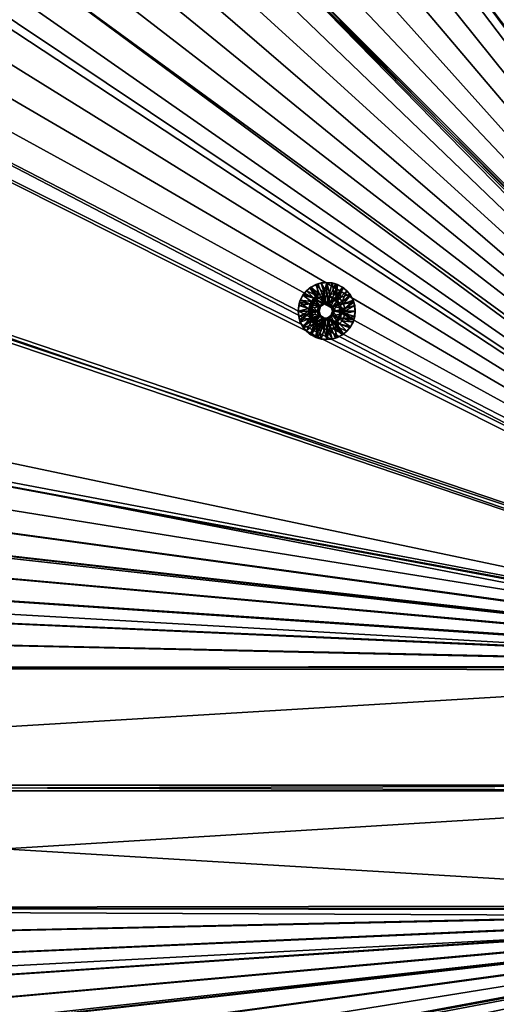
# Model space of a CAD drawing. Header units: metres. Extents: x -901 to 901, y -486 to 401.
# Tile 190 of 256: x -306 to -180, y -57 to 201. Entities that reach past the tile are written whole.
import ezdxf

# ---------------------------------------------------------------- set-up
doc = ezdxf.new("R2010")
doc.units = ezdxf.units.M

msp = doc.modelspace()

# ---------------------------------------------------------------- linework, layer by layer
at = {"layer": 'top0'}
for points in [[(-520.393921, 188.45813, -493.390167), (-437.335358, 223.870071, -494.717072), (-62.851711, 35.5509, -503.495331)], [(-518.588135, 190.194061, -490.413635), (-62.795345, 35.507481, -500.496002), (-423.970123, 223.826447, -491.966522)], [(-62.851711, 35.5509, -503.495331), (-437.335358, 223.870071, -494.717072), (-62.118618, 37.228283, -503.495331)], [(-437.335358, 223.870071, -494.717072), (-341.090759, 223.79567, -496.466583), (-62.118618, 37.228283, -503.495331)], [(-62.795345, 35.507481, -500.496002), (-62.041782, 37.174675, -500.496002), (-423.970123, 223.826447, -491.966522)], [(-423.970123, 223.826447, -491.966522), (-62.041782, 37.174675, -500.496002), (-402.263153, 223.800766, -492.368256)], [(-62.041782, 37.174675, -500.496002), (-381.537445, 223.778259, -492.746674), (-402.263153, 223.800766, -492.368256)], [(-362.761078, 223.761658, -493.084625), (-381.537445, 223.778259, -492.746674), (-62.041782, 37.174675, -500.496002)], [(-345.556152, 223.751236, -493.389862), (-362.761078, 223.761658, -493.084625), (-62.041782, 37.174675, -500.496002)], [(-62.041782, 37.174675, -500.496002), (-329.631134, 223.746918, -493.668304), (-345.556152, 223.751236, -493.389862)], [(-62.118618, 37.228283, -503.495331), (-341.090759, 223.79567, -496.466583), (-244.761276, 223.802536, -498.037628)], [(-314.839111, 223.748489, -493.923187), (-329.631134, 223.746918, -493.668304), (-62.041782, 37.174675, -500.496002)], [(-301.082428, 223.755539, -494.156799), (-314.839111, 223.748489, -493.923187), (-61.075893, 38.638973, -500.496002)], [(-61.075893, 38.638973, -500.496002), (-314.839111, 223.748489, -493.923187), (-62.041782, 37.174675, -500.496002)], [(-288.256195, 223.766754, -494.371063), (-301.082428, 223.755539, -494.156799), (-61.075893, 38.638973, -500.496002)], [(-276.109863, 223.780685, -494.570038), (-288.256195, 223.766754, -494.371063), (-61.075893, 38.638973, -500.496002)], [(-264.756958, 223.795929, -494.751923), (-276.109863, 223.780685, -494.570038), (-61.075893, 38.638973, -500.496002)], [(-61.075893, 38.638973, -500.496002), (-253.942322, 223.811844, -494.92099), (-264.756958, 223.795929, -494.751923)], [(-243.728363, 223.827652, -495.076447), (-253.942322, 223.811844, -494.92099), (-61.075893, 38.638973, -500.496002)], [(-196.53624, 223.843063, -498.702637), (-59.937843, 40.155907, -503.495331), (-244.761276, 223.802536, -498.037628)], [(-59.937843, 40.155907, -503.495331), (-61.13979, 38.775196, -503.495331), (-244.761276, 223.802536, -498.037628)], [(-244.761276, 223.802536, -498.037628), (-61.13979, 38.775196, -503.495331), (-62.118618, 37.228283, -503.495331)], [(-234.052185, 223.84288, -495.219543), (-243.728363, 223.827652, -495.076447), (-59.888885, 39.988377, -500.496002)], [(-59.888885, 39.988377, -500.496002), (-243.728363, 223.827652, -495.076447), (-61.075893, 38.638973, -500.496002)], [(-224.860184, 223.857224, -495.351349), (-234.052185, 223.84288, -495.219543), (-59.888885, 39.988377, -500.496002)], [(-216.064621, 223.870514, -495.47348), (-224.860184, 223.857224, -495.351349), (-59.888885, 39.988377, -500.496002)], [(-207.658188, 223.882553, -495.586273), (-216.064621, 223.870514, -495.47348), (-59.888885, 39.988377, -500.496002)], [(-59.888885, 39.988377, -500.496002), (-199.592087, 223.893265, -495.690674), (-207.658188, 223.882553, -495.586273)], [(-191.833008, 223.902557, -495.787354), (-199.592087, 223.893265, -495.690674), (-59.888885, 39.988377, -500.496002)], [(-148.24852, 223.902283, -499.237854), (-58.540531, 41.33852, -503.495331), (-196.53624, 223.843063, -498.702637)], [(-58.540531, 41.33852, -503.495331), (-59.937843, 40.155907, -503.495331), (-196.53624, 223.843063, -498.702637)], [(-184.385529, 223.91037, -495.876526), (-191.833008, 223.902557, -495.787354), (-58.539486, 41.175385, -500.496002)], [(-58.539486, 41.175385, -500.496002), (-191.833008, 223.902557, -495.787354), (-59.888885, 39.988377, -500.496002)], [(-177.227066, 223.916687, -495.958771), (-184.385529, 223.91037, -495.876526), (-58.539486, 41.175385, -500.496002)], [(-556.825012, 127.259506, -492.974121), (-520.393921, 188.45813, -493.390167), (-63.320282, 33.791721, -503.495331)], [(-553.594482, 136.830185, -490.000427), (-63.257637, 33.784927, -500.496002), (-518.588135, 190.194061, -490.413635)], [(-63.320282, 33.791721, -503.495331), (-520.393921, 188.45813, -493.390167), (-62.851711, 35.5509, -503.495331)], [(-518.588135, 190.194061, -490.413635), (-63.257637, 33.784927, -500.496002), (-62.795345, 35.507481, -500.496002)], [(-557.308044, 125.167229, -489.971375), (-63.263184, 33.760246, -500.495972), (-553.594482, 136.830185, -490.000427)], [(-553.594482, 136.830185, -490.000427), (-63.263184, 33.760246, -500.495972), (-63.257637, 33.784927, -500.496002)], [(-562.270081, 60.027832, -493.031525), (-556.825012, 127.259506, -492.974121), (-63.639893, 31.580099, -503.49292)], [(-63.639893, 31.580099, -503.49292), (-556.825012, 127.259506, -492.974121), (-63.320282, 33.791721, -503.495331)], [(-559.98407, 113.37619, -489.958313), (-63.32428, 33.484169, -500.495697), (-557.308044, 125.167229, -489.971375)], [(-557.308044, 125.167229, -489.971375), (-63.32428, 33.484169, -500.495697), (-63.263184, 33.760246, -500.495972)], [(-561.627441, 101.444756, -489.961151), (-63.32428, 33.484169, -500.495697), (-559.98407, 113.37619, -489.958313)], [(-562.22406, 89.514771, -489.979797), (-63.378803, 33.209328, -500.495422), (-561.627441, 101.444756, -489.961151)], [(-561.627441, 101.444756, -489.961151), (-63.378803, 33.209328, -500.495422), (-63.32428, 33.484169, -500.495697)], [(-562.22406, 89.514771, -489.979797), (-562.227051, 88.468025, -489.982208), (-63.426933, 32.935684, -500.495117)], [(-63.426933, 32.935684, -500.495117), (-562.227051, 88.468025, -489.982208), (-562.218018, 77.659088, -490.005096)], [(-63.378803, 33.209328, -500.495422), (-562.22406, 89.514771, -489.979797), (-63.426933, 32.935684, -500.495117)], [(-63.426933, 32.935684, -500.495117), (-562.218018, 77.659088, -490.005096), (-63.469139, 32.661133, -500.494812)], [(-562.218018, 77.659088, -490.005096), (-562.210327, 65.947975, -490.024506), (-63.469139, 32.661133, -500.494812)], [(-63.469139, 32.661133, -500.494812), (-562.210327, 65.947975, -490.024506), (-63.505154, 32.387917, -500.494507)], [(-562.210327, 65.947975, -490.024506), (-562.204956, 54.371555, -490.038177), (-63.505154, 32.387917, -500.494507)], [(-562.26355, 31.580099, -493.048248), (-562.270081, 60.027832, -493.031525), (-63.639893, 31.580099, -503.49292)], [(-63.505154, 32.387917, -500.494507), (-562.204956, 54.371555, -490.038177), (-63.535072, 32.116413, -500.494202)], [(-562.204956, 54.371555, -490.038177), (-562.201782, 42.919029, -490.046234), (-63.535072, 32.116413, -500.494202)], [(-63.535072, 32.116413, -500.494202), (-562.201782, 42.919029, -490.046234), (-63.558937, 31.84775, -500.493896)], [(-562.201782, 42.919029, -490.046234), (-562.200745, 31.580099, -490.04892), (-63.558937, 31.84775, -500.493896)], [(-562.26355, 0.734328, -493.048248), (-562.26355, 31.580099, -493.048248), (-63.660755, 30.845772, -503.492493)], [(-63.660755, 30.845772, -503.492493), (-562.26355, 31.580099, -493.048248), (-63.639893, 31.580099, -503.49292)], [(-63.558937, 31.84775, -500.493896), (-562.200745, 31.580099, -490.04892), (-63.577065, 31.580099, -500.493591)], [(-63.597927, 30.845772, -500.493134), (-562.200745, 31.580099, -490.04892), (-562.200745, 0.734328, -490.04892)], [(-63.597927, 30.845772, -500.493134), (-63.577065, 31.580099, -500.493591), (-562.200745, 31.580099, -490.04892)], [(-63.660755, 0.734328, -503.492493), (-562.26355, 0.734328, -493.048248), (-63.660755, 30.845772, -503.492493)], [(-63.597927, 0.734328, -500.493134), (-63.597927, 30.845772, -500.493134), (-562.200745, 0.734328, -490.04892)], [(-562.26355, -0.734328, -493.048248), (-562.26355, 0.734328, -493.048248), (-63.660755, -0.734328, -503.492493)], [(-562.26355, 0.734328, -493.048248), (-63.660755, 0.734328, -503.492493), (-63.660755, -0.734328, -503.492493)], [(-562.200745, 0.734328, -490.04892), (-562.200745, -0.734328, -490.04892), (-63.597927, 0.734328, -500.493134)], [(-562.200745, -0.734328, -490.04892), (-63.597927, -0.734328, -500.493134), (-63.597927, 0.734328, -500.493134)], [(-562.26355, -31.580099, -493.048248), (-562.26355, -0.734328, -493.048248), (-63.660755, -30.845772, -503.492493)], [(-63.660755, -30.845772, -503.492493), (-562.26355, -0.734328, -493.048248), (-63.660755, -0.734328, -503.492493)], [(-562.200745, -0.734328, -490.04892), (-562.200745, -31.580099, -490.04892), (-63.597927, -0.734328, -500.493134)], [(-562.200745, -31.580099, -490.04892), (-63.597927, -30.845772, -500.493134), (-63.597927, -0.734328, -500.493134)], [(-63.639893, -31.580099, -503.49292), (-562.26355, -31.580099, -493.048248), (-63.660755, -30.845772, -503.492493)], [(-562.200745, -31.580099, -490.04892), (-63.577065, -31.580099, -500.493591), (-63.597927, -30.845772, -500.493134)], [(-562.270081, -60.027832, -493.031525), (-562.26355, -31.580099, -493.048248), (-63.320282, -33.791721, -503.495331)], [(-562.26355, -31.580099, -493.048248), (-63.639893, -31.580099, -503.49292), (-63.320282, -33.791721, -503.495331)], [(-562.22406, -89.514771, -489.979797), (-63.426933, -32.935684, -500.495117), (-562.227051, -88.468025, -489.982208)], [(-63.426933, -32.935684, -500.495117), (-562.218018, -77.659088, -490.005096), (-562.227051, -88.468025, -489.982208)], [(-63.378803, -33.209328, -500.495422), (-63.426933, -32.935684, -500.495117), (-562.22406, -89.514771, -489.979797)], [(-561.627441, -101.444756, -489.961151), (-63.378803, -33.209328, -500.495422), (-562.22406, -89.514771, -489.979797)], [(-63.426933, -32.935684, -500.495117), (-63.469139, -32.661133, -500.494812), (-562.218018, -77.659088, -490.005096)], [(-63.469139, -32.661133, -500.494812), (-562.210327, -65.947975, -490.024506), (-562.218018, -77.659088, -490.005096)], [(-63.469139, -32.661133, -500.494812), (-63.505154, -32.387917, -500.494507), (-562.210327, -65.947975, -490.024506)], [(-63.505154, -32.387917, -500.494507), (-562.204956, -54.371555, -490.038177), (-562.210327, -65.947975, -490.024506)], [(-63.505154, -32.387917, -500.494507), (-63.535072, -32.116413, -500.494202), (-562.204956, -54.371555, -490.038177)], [(-63.535072, -32.116413, -500.494202), (-562.201782, -42.919029, -490.046234), (-562.204956, -54.371555, -490.038177)], [(-63.558937, -31.84775, -500.493896), (-562.200745, -31.580099, -490.04892), (-562.201782, -42.919029, -490.046234)], [(-63.535072, -32.116413, -500.494202), (-63.558937, -31.84775, -500.493896), (-562.201782, -42.919029, -490.046234)], [(-63.558937, -31.84775, -500.493896), (-63.577065, -31.580099, -500.493591), (-562.200745, -31.580099, -490.04892)], [(-63.32428, -33.484169, -500.495697), (-63.378803, -33.209328, -500.495422), (-561.627441, -101.444756, -489.961151)], [(-559.98407, -113.37619, -489.958313), (-63.32428, -33.484169, -500.495697), (-561.627441, -101.444756, -489.961151)], [(-63.32428, -33.484169, -500.495697), (-559.98407, -113.37619, -489.958313), (-557.308044, -125.167229, -489.971375)], [(-63.263184, -33.760246, -500.495972), (-63.32428, -33.484169, -500.495697), (-557.308044, -125.167229, -489.971375)], [(-63.320282, -33.791721, -503.495331), (-556.825012, -127.259506, -492.974121), (-562.270081, -60.027832, -493.031525)], [(-63.263184, -33.760246, -500.495972), (-557.308044, -125.167229, -489.971375), (-553.594482, -136.830185, -490.000427)], [(-520.393921, -188.45813, -493.390167), (-556.825012, -127.259506, -492.974121), (-63.320282, -33.791721, -503.495331)], [(-63.258526, -33.780186, -500.496002), (-63.263184, -33.760246, -500.495972), (-553.594482, -136.830185, -490.000427)], [(-63.258526, -33.780186, -500.496002), (-553.594482, -136.830185, -490.000427), (-518.588135, -190.194061, -490.413635)], [(-62.851711, -35.5509, -503.495331), (-520.393921, -188.45813, -493.390167), (-63.320282, -33.791721, -503.495331)], [(-437.335358, -223.870071, -494.717072), (-520.393921, -188.45813, -493.390167), (-62.851711, -35.5509, -503.495331)], [(-62.84462, -35.365765, -500.496002), (-63.258526, -33.780186, -500.496002), (-518.588135, -190.194061, -490.413635)], [(-518.588135, -190.194061, -490.413635), (-423.970123, -223.826447, -491.966522), (-62.84462, -35.365765, -500.496002)], [(-62.118618, -37.228283, -503.495331), (-437.335358, -223.870071, -494.717072), (-62.851711, -35.5509, -503.495331)], [(-423.970123, -223.826447, -491.966522), (-62.041782, -37.174675, -500.496002), (-62.84462, -35.365765, -500.496002)], [(-341.090759, -223.79567, -496.466583), (-437.335358, -223.870071, -494.717072), (-62.118618, -37.228283, -503.495331)], [(-423.970123, -223.826447, -491.966522), (-402.263153, -223.800766, -492.368256), (-62.041782, -37.174675, -500.496002)], [(-402.263153, -223.800766, -492.368256), (-381.537445, -223.778259, -492.746674), (-62.041782, -37.174675, -500.496002)], [(-62.041782, -37.174675, -500.496002), (-381.537445, -223.778259, -492.746674), (-362.761078, -223.761658, -493.084625)], [(-362.761078, -223.761658, -493.084625), (-345.556152, -223.751236, -493.389862), (-62.041782, -37.174675, -500.496002)], [(-345.556152, -223.751236, -493.389862), (-329.631134, -223.746918, -493.668304), (-62.041782, -37.174675, -500.496002)], [(-244.761276, -223.802536, -498.037628), (-341.090759, -223.79567, -496.466583), (-62.118618, -37.228283, -503.495331)], [(-62.041782, -37.174675, -500.496002), (-329.631134, -223.746918, -493.668304), (-314.839111, -223.748489, -493.923187)], [(-62.041782, -37.174675, -500.496002), (-314.839111, -223.748489, -493.923187), (-61.075893, -38.638973, -500.496002)], [(-314.839111, -223.748489, -493.923187), (-301.082428, -223.755539, -494.156799), (-61.075893, -38.638973, -500.496002)], [(-61.075893, -38.638973, -500.496002), (-301.082428, -223.755539, -494.156799), (-288.256195, -223.766754, -494.371063)], [(-288.256195, -223.766754, -494.371063), (-276.109863, -223.780685, -494.570038), (-61.075893, -38.638973, -500.496002)], [(-276.109863, -223.780685, -494.570038), (-264.756958, -223.795929, -494.751923), (-61.075893, -38.638973, -500.496002)], [(-61.075893, -38.638973, -500.496002), (-264.756958, -223.795929, -494.751923), (-253.942322, -223.811844, -494.92099)], [(-253.942322, -223.811844, -494.92099), (-243.728363, -223.827652, -495.076447), (-61.075893, -38.638973, -500.496002)], [(-62.118618, -37.228283, -503.495331), (-61.13979, -38.775196, -503.495331), (-244.761276, -223.802536, -498.037628)], [(-243.728363, -223.827652, -495.076447), (-59.888885, -39.988377, -500.496002), (-61.075893, -38.638973, -500.496002)], [(-61.13979, -38.775196, -503.495331), (-59.937843, -40.155907, -503.495331), (-244.761276, -223.802536, -498.037628)], [(-244.761276, -223.802536, -498.037628), (-59.937843, -40.155907, -503.495331), (-196.53624, -223.843063, -498.702637)], [(-243.728363, -223.827652, -495.076447), (-234.052185, -223.84288, -495.219543), (-59.888885, -39.988377, -500.496002)], [(-234.052185, -223.84288, -495.219543), (-224.860184, -223.857224, -495.351349), (-59.888885, -39.988377, -500.496002)], [(-59.888885, -39.988377, -500.496002), (-224.860184, -223.857224, -495.351349), (-216.064621, -223.870514, -495.47348)], [(-216.064621, -223.870514, -495.47348), (-207.658188, -223.882553, -495.586273), (-59.888885, -39.988377, -500.496002)], [(-207.658188, -223.882553, -495.586273), (-199.592087, -223.893265, -495.690674), (-59.888885, -39.988377, -500.496002)], [(-59.888885, -39.988377, -500.496002), (-199.592087, -223.893265, -495.690674), (-191.833008, -223.902557, -495.787354)], [(-59.937843, -40.155907, -503.495331), (-58.540531, -41.33852, -503.495331), (-196.53624, -223.843063, -498.702637)], [(-59.888885, -39.988377, -500.496002), (-191.833008, -223.902557, -495.787354), (-58.539486, -41.175385, -500.496002)], [(-191.833008, -223.902557, -495.787354), (-184.385529, -223.91037, -495.876526), (-58.539486, -41.175385, -500.496002)], [(-58.539486, -41.175385, -500.496002), (-184.385529, -223.91037, -495.876526), (-177.227066, -223.916687, -495.958771)], [(-196.53624, -223.843063, -498.702637), (-58.540531, -41.33852, -503.495331), (-148.24852, -223.902283, -499.237854)]]:
    msp.add_3dface(points, dxfattribs=at)
at = {"layer": 'top0123413'}
for points in [[(-227.496017, 128.128601, -496.545593), (-229.410034, 131.068893, -496.505493), (-227.319717, 132.134201, -496.549286)], [(-227.319717, 132.134201, -496.549286), (-229.410034, 131.068893, -496.505493), (-227.861633, 131.930374, -496.037811)], [(-229.410034, 131.068893, -496.505493), (-229.15799, 131.237289, -496.010651), (-227.861633, 131.930374, -496.037811)], [(-227.861633, 131.930374, -496.037811), (-229.15799, 131.237289, -496.010651), (-226.903091, 129.343231, -495.057678)], [(-227.319717, 132.134201, -496.549286), (-227.861633, 131.930374, -496.037811), (-226.454987, 132.357162, -496.067291)], [(-226.454987, 132.357162, -496.067291), (-227.861633, 131.930374, -496.037811), (-225.640396, 129.706421, -495.084137)], [(-227.861633, 131.930374, -496.037811), (-226.903091, 129.343231, -495.057678), (-225.640396, 129.706421, -495.084137)], [(-227.496017, 128.128601, -496.545593), (-227.319717, 132.134201, -496.549286), (-225.892487, 128.900986, -496.579163)], [(-227.319717, 132.134201, -496.549286), (-225.002609, 132.501266, -496.597809), (-225.892487, 128.900986, -496.579163)], [(-225.002609, 132.501266, -496.597809), (-227.319717, 132.134201, -496.549286), (-226.454987, 132.357162, -496.067291)], [(-225.002609, 132.501266, -496.597809), (-226.454987, 132.357162, -496.067291), (-224.992126, 132.501266, -496.097931)], [(-224.992126, 132.501266, -496.097931), (-226.454987, 132.357162, -496.067291), (-224.971191, 129.753799, -495.098145)], [(-226.454987, 132.357162, -496.067291), (-225.640396, 129.706421, -495.084137), (-224.971191, 129.753799, -495.098145)], [(-225.892487, 128.900986, -496.579163), (-225.002609, 132.501266, -496.597809), (-224.112717, 128.900986, -496.616455)], [(-225.002609, 132.501266, -496.597809), (-222.685486, 132.134201, -496.646362), (-224.112717, 128.900986, -496.616455)], [(-222.685486, 132.134201, -496.646362), (-225.002609, 132.501266, -496.597809), (-223.529282, 132.357162, -496.128571)], [(-223.529282, 132.357162, -496.128571), (-225.002609, 132.501266, -496.597809), (-224.992126, 132.501266, -496.097931)], [(-223.529282, 132.357162, -496.128571), (-224.992126, 132.501266, -496.097931), (-224.301987, 129.706421, -495.112152)], [(-224.992126, 132.501266, -496.097931), (-224.971191, 129.753799, -495.098145), (-224.301987, 129.706421, -495.112152)], [(-223.529282, 132.357162, -496.128571), (-224.301987, 129.706421, -495.112152), (-223.039291, 129.343231, -495.138611)], [(-224.112717, 128.900986, -496.616455), (-222.685486, 132.134201, -496.646362), (-222.509186, 128.128601, -496.650055)], [(-222.122635, 131.930374, -496.15802), (-222.685486, 132.134201, -496.646362), (-223.529282, 132.357162, -496.128571)], [(-222.122635, 131.930374, -496.15802), (-223.529282, 132.357162, -496.128571), (-223.039291, 129.343231, -495.138611)], [(-222.122635, 131.930374, -496.15802), (-223.039291, 129.343231, -495.138611), (-222.450333, 129.029785, -495.15094)], [(-222.685486, 132.134201, -496.646362), (-220.595184, 131.068893, -496.690125), (-222.509186, 128.128601, -496.650055)], [(-220.595184, 131.068893, -496.690125), (-222.685486, 132.134201, -496.646362), (-222.122635, 131.930374, -496.15802)], [(-220.826263, 131.237289, -496.185181), (-222.122635, 131.930374, -496.15802), (-222.450333, 129.029785, -495.15094)], [(-220.826263, 131.237289, -496.185181), (-220.595184, 131.068893, -496.690125), (-222.122635, 131.930374, -496.15802)], [(-232.133957, 127.318901, -496.448425), (-231.068909, 129.409668, -496.470734), (-228.605682, 126.736809, -496.522339)], [(-231.068909, 129.409668, -496.470734), (-232.133957, 127.318901, -496.448425), (-231.919708, 127.871399, -495.95282)], [(-231.068909, 129.409668, -496.470734), (-231.919708, 127.871399, -495.95282), (-231.226791, 129.168045, -495.967316)], [(-231.226791, 129.168045, -495.967316), (-231.919708, 127.871399, -495.95282), (-228.998825, 127.52269, -495.013763)], [(-230.294266, 130.304581, -495.986847), (-231.068909, 129.409668, -496.470734), (-231.226791, 129.168045, -495.967316)], [(-230.294266, 130.304581, -495.986847), (-231.226791, 129.168045, -495.967316), (-228.330994, 128.361816, -495.027771)], [(-231.226791, 129.168045, -495.967316), (-228.998825, 127.52269, -495.013763), (-228.330994, 128.361816, -495.027771)], [(-231.068909, 129.409668, -496.470734), (-229.410034, 131.068893, -496.505493), (-227.496017, 128.128601, -496.545593)], [(-229.410034, 131.068893, -496.505493), (-231.068909, 129.409668, -496.470734), (-230.294266, 130.304581, -495.986847)], [(-228.605682, 126.736809, -496.522339), (-231.068909, 129.409668, -496.470734), (-227.496017, 128.128601, -496.545593)], [(-229.15799, 131.237289, -496.010651), (-229.410034, 131.068893, -496.505493), (-230.294266, 130.304581, -495.986847)], [(-229.15799, 131.237289, -496.010651), (-230.294266, 130.304581, -495.986847), (-227.49205, 129.029785, -495.045349)], [(-230.294266, 130.304581, -495.986847), (-228.330994, 128.361816, -495.027771), (-227.49205, 129.029785, -495.045349)], [(-229.15799, 131.237289, -496.010651), (-227.49205, 129.029785, -495.045349), (-226.903091, 129.343231, -495.057678)], [(-225.589096, 126.903389, -495.085205), (-226.903091, 129.343231, -495.057678), (-227.49205, 129.029785, -495.045349)], [(-225.640396, 129.706421, -495.084137), (-226.903091, 129.343231, -495.057678), (-225.589096, 126.903389, -495.085205)], [(-224.971191, 129.753799, -495.098145), (-225.640396, 129.706421, -495.084137), (-225.589096, 126.903389, -495.085205)], [(-224.971191, 129.753799, -495.098145), (-225.589096, 126.903389, -495.085205), (-224.353287, 126.903389, -495.111084)], [(-224.301987, 129.706421, -495.112152), (-224.971191, 129.753799, -495.098145), (-224.353287, 126.903389, -495.111084)], [(-224.353287, 126.903389, -495.111084), (-223.039291, 129.343231, -495.138611), (-224.301987, 129.706421, -495.112152)], [(-222.450333, 129.029785, -495.15094), (-223.039291, 129.343231, -495.138611), (-224.353287, 126.903389, -495.111084)], [(-222.509186, 128.128601, -496.650055), (-220.595184, 131.068893, -496.690125), (-218.93631, 129.409668, -496.724884)], [(-222.509186, 128.128601, -496.650055), (-218.93631, 129.409668, -496.724884), (-221.399521, 126.736809, -496.673279)], [(-220.826263, 131.237289, -496.185181), (-222.450333, 129.029785, -495.15094), (-221.611389, 128.361816, -495.168518)], [(-219.690002, 130.304581, -496.208984), (-220.826263, 131.237289, -496.185181), (-221.611389, 128.361816, -495.168518)], [(-219.690002, 130.304581, -496.208984), (-221.611389, 128.361816, -495.168518), (-220.943558, 127.52269, -495.182495)], [(-218.93631, 129.409668, -496.724884), (-217.871246, 127.318901, -496.747192), (-221.399521, 126.736809, -496.673279)], [(-218.757477, 129.168045, -496.228516), (-219.690002, 130.304581, -496.208984), (-220.943558, 127.52269, -495.182495)], [(-218.757477, 129.168045, -496.228516), (-220.943558, 127.52269, -495.182495), (-220.630188, 126.933594, -495.189087)], [(-220.595184, 131.068893, -496.690125), (-220.826263, 131.237289, -496.185181), (-219.690002, 130.304581, -496.208984)], [(-218.06456, 127.871399, -496.243042), (-218.757477, 129.168045, -496.228516), (-220.630188, 126.933594, -495.189087)], [(-218.93631, 129.409668, -496.724884), (-220.595184, 131.068893, -496.690125), (-219.690002, 130.304581, -496.208984)], [(-218.93631, 129.409668, -496.724884), (-219.690002, 130.304581, -496.208984), (-218.757477, 129.168045, -496.228516)], [(-217.871246, 127.318901, -496.747192), (-218.93631, 129.409668, -496.724884), (-218.06456, 127.871399, -496.243042)], [(-218.06456, 127.871399, -496.243042), (-218.93631, 129.409668, -496.724884), (-218.757477, 129.168045, -496.228516)], [(-232.502014, 125.001274, -496.490723), (-232.133957, 127.318901, -496.448425), (-229.001724, 125.001274, -496.514038)], [(-232.133957, 127.318901, -496.448425), (-232.502014, 125.001274, -496.490723), (-232.346405, 126.464447, -495.943878)], [(-232.133957, 127.318901, -496.448425), (-232.346405, 126.464447, -495.943878), (-231.919708, 127.871399, -495.95282)], [(-231.919708, 127.871399, -495.95282), (-232.346405, 126.464447, -495.943878), (-229.312195, 126.933594, -495.007202)], [(-232.346405, 126.464447, -495.943878), (-229.675308, 125.670624, -494.999603), (-229.312195, 126.933594, -495.007202)], [(-229.001724, 125.001274, -496.514038), (-232.133957, 127.318901, -496.448425), (-228.605682, 126.736809, -496.522339)], [(-231.919708, 127.871399, -495.95282), (-229.312195, 126.933594, -495.007202), (-228.998825, 127.52269, -495.013763)], [(-226.588867, 126.176842, -495.06427), (-229.312195, 126.933594, -495.007202), (-229.675308, 125.670624, -494.999603)], [(-229.097839, 126.736809, -520.017212), (-229.493881, 125.001274, -520.008911), (-228.605682, 126.736809, -496.522339)], [(-229.493881, 125.001274, -520.008911), (-229.001724, 125.001274, -496.514038), (-228.605682, 126.736809, -496.522339)], [(-227.494308, 125.001274, -520.050781), (-229.493881, 125.001274, -520.008911), (-229.097839, 126.736809, -520.017212)], [(-228.998825, 127.52269, -495.013763), (-229.312195, 126.933594, -495.007202), (-226.588867, 126.176842, -495.06427)], [(-227.988159, 128.128601, -520.040405), (-229.097839, 126.736809, -520.017212), (-227.496017, 128.128601, -496.545593)], [(-229.097839, 126.736809, -520.017212), (-228.605682, 126.736809, -496.522339), (-227.496017, 128.128601, -496.545593)], [(-229.097839, 126.736809, -520.017212), (-227.988159, 128.128601, -520.040405), (-227.112427, 126.176842, -520.058777)], [(-227.494308, 125.001274, -520.050781), (-229.097839, 126.736809, -520.017212), (-227.112427, 126.176842, -520.058777)], [(-228.330994, 128.361816, -495.027771), (-228.998825, 127.52269, -495.013763), (-226.588867, 126.176842, -495.06427)], [(-227.49205, 129.029785, -495.045349), (-228.330994, 128.361816, -495.027771), (-225.589096, 126.903389, -495.085205)], [(-228.330994, 128.361816, -495.027771), (-226.588867, 126.176842, -495.06427), (-225.589096, 126.903389, -495.085205)], [(-226.384644, 128.900986, -520.074036), (-227.988159, 128.128601, -520.040405), (-225.892487, 128.900986, -496.579163)], [(-227.988159, 128.128601, -520.040405), (-227.496017, 128.128601, -496.545593), (-225.892487, 128.900986, -496.579163)], [(-227.988159, 128.128601, -520.040405), (-226.384644, 128.900986, -520.074036), (-226.112656, 126.903389, -520.079712)], [(-227.112427, 126.176842, -520.058777), (-227.988159, 128.128601, -520.040405), (-226.112656, 126.903389, -520.079712)], [(-226.588867, 126.176842, -495.06427), (-227.112427, 126.176842, -520.058777), (-226.112656, 126.903389, -520.079712)], [(-225.589096, 126.903389, -495.085205), (-226.588867, 126.176842, -495.06427), (-226.112656, 126.903389, -520.079712)], [(-224.604858, 128.900986, -520.111328), (-226.384644, 128.900986, -520.074036), (-224.112717, 128.900986, -496.616455)], [(-226.384644, 128.900986, -520.074036), (-225.892487, 128.900986, -496.579163), (-224.112717, 128.900986, -496.616455)], [(-226.112656, 126.903389, -520.079712), (-226.384644, 128.900986, -520.074036), (-224.876846, 126.903389, -520.105591)], [(-226.384644, 128.900986, -520.074036), (-224.604858, 128.900986, -520.111328), (-224.876846, 126.903389, -520.105591)], [(-225.589096, 126.903389, -495.085205), (-226.112656, 126.903389, -520.079712), (-224.876846, 126.903389, -520.105591)], [(-224.353287, 126.903389, -495.111084), (-225.589096, 126.903389, -495.085205), (-224.876846, 126.903389, -520.105591)], [(-224.876846, 126.903389, -520.105591), (-224.604858, 128.900986, -520.111328), (-223.001343, 128.128601, -520.144897)], [(-224.876846, 126.903389, -520.105591), (-223.001343, 128.128601, -520.144897), (-223.877075, 126.176842, -520.126526)], [(-224.353287, 126.903389, -495.111084), (-224.876846, 126.903389, -520.105591), (-223.877075, 126.176842, -520.126526)], [(-223.001343, 128.128601, -520.144897), (-224.604858, 128.900986, -520.111328), (-222.509186, 128.128601, -496.650055)], [(-224.604858, 128.900986, -520.111328), (-224.112717, 128.900986, -496.616455), (-222.509186, 128.128601, -496.650055)], [(-221.611389, 128.361816, -495.168518), (-222.450333, 129.029785, -495.15094), (-224.353287, 126.903389, -495.111084)], [(-221.611389, 128.361816, -495.168518), (-224.353287, 126.903389, -495.111084), (-223.353516, 126.176842, -495.132019)], [(-223.353516, 126.176842, -495.132019), (-224.353287, 126.903389, -495.111084), (-223.877075, 126.176842, -520.126526)], [(-223.001343, 128.128601, -520.144897), (-221.891663, 126.736809, -520.168152), (-223.877075, 126.176842, -520.126526)], [(-223.877075, 126.176842, -520.126526), (-221.891663, 126.736809, -520.168152), (-223.495193, 125.001274, -520.134521)], [(-221.891663, 126.736809, -520.168152), (-221.495636, 125.001274, -520.176453), (-223.495193, 125.001274, -520.134521)], [(-220.943558, 127.52269, -495.182495), (-221.611389, 128.361816, -495.168518), (-223.353516, 126.176842, -495.132019)], [(-223.353516, 126.176842, -495.132019), (-220.630188, 126.933594, -495.189087), (-220.943558, 127.52269, -495.182495)], [(-220.267075, 125.670624, -495.196686), (-220.630188, 126.933594, -495.189087), (-223.353516, 126.176842, -495.132019)], [(-221.891663, 126.736809, -520.168152), (-223.001343, 128.128601, -520.144897), (-221.399521, 126.736809, -496.673279)], [(-223.001343, 128.128601, -520.144897), (-222.509186, 128.128601, -496.650055), (-221.399521, 126.736809, -496.673279)], [(-221.495636, 125.001274, -520.176453), (-221.891663, 126.736809, -520.168152), (-221.003479, 125.001274, -496.68158)], [(-221.891663, 126.736809, -520.168152), (-221.399521, 126.736809, -496.673279), (-221.003479, 125.001274, -496.68158)], [(-221.399521, 126.736809, -496.673279), (-217.871246, 127.318901, -496.747192), (-221.003479, 125.001274, -496.68158)], [(-217.871246, 127.318901, -496.747192), (-217.504242, 125.001274, -496.754883), (-221.003479, 125.001274, -496.68158)], [(-218.06456, 127.871399, -496.243042), (-220.630188, 126.933594, -495.189087), (-220.267075, 125.670624, -495.196686)], [(-217.637863, 126.464447, -496.251984), (-218.06456, 127.871399, -496.243042), (-220.267075, 125.670624, -495.196686)], [(-217.637863, 126.464447, -496.251984), (-217.871246, 127.318901, -496.747192), (-218.06456, 127.871399, -496.243042)], [(-217.504242, 125.001274, -496.754883), (-217.871246, 127.318901, -496.747192), (-217.637863, 126.464447, -496.251984)], [(-232.502014, 125.001274, -496.490723), (-232.490494, 125.001274, -495.940857), (-232.346405, 126.464447, -495.943878)], [(-232.133957, 122.683647, -496.448425), (-232.502014, 125.001274, -496.490723), (-229.001724, 125.001274, -496.514038)], [(-232.133957, 122.683647, -496.448425), (-232.346405, 123.538094, -495.943878), (-232.502014, 125.001274, -496.490723)], [(-232.346405, 123.538094, -495.943878), (-232.490494, 125.001274, -495.940857), (-232.502014, 125.001274, -496.490723)], [(-232.346405, 126.464447, -495.943878), (-232.490494, 125.001274, -495.940857), (-229.675308, 125.670624, -494.999603)], [(-232.490494, 125.001274, -495.940857), (-229.722672, 125.001274, -494.998627), (-229.675308, 125.670624, -494.999603)], [(-229.722672, 125.001274, -494.998627), (-232.490494, 125.001274, -495.940857), (-232.346405, 123.538094, -495.943878)], [(-229.675308, 124.331917, -494.999603), (-229.722672, 125.001274, -494.998627), (-232.346405, 123.538094, -495.943878)], [(-229.675308, 124.331917, -494.999603), (-232.346405, 123.538094, -495.943878), (-231.919708, 122.131149, -495.95282)], [(-228.605682, 123.265739, -496.522339), (-232.133957, 122.683647, -496.448425), (-229.001724, 125.001274, -496.514038)], [(-229.312195, 123.068954, -495.007202), (-229.675308, 124.331917, -494.999603), (-231.919708, 122.131149, -495.95282)], [(-229.675308, 125.670624, -494.999603), (-229.722672, 125.001274, -494.998627), (-226.970749, 125.001274, -495.056244)], [(-226.970749, 125.001274, -495.056244), (-229.722672, 125.001274, -494.998627), (-229.675308, 124.331917, -494.999603)], [(-226.588867, 126.176842, -495.06427), (-229.675308, 125.670624, -494.999603), (-226.970749, 125.001274, -495.056244)], [(-226.970749, 125.001274, -495.056244), (-229.675308, 124.331917, -494.999603), (-226.588867, 123.825699, -495.06427)], [(-229.675308, 124.331917, -494.999603), (-229.312195, 123.068954, -495.007202), (-226.588867, 123.825699, -495.06427)], [(-229.001724, 125.001274, -496.514038), (-229.493881, 125.001274, -520.008911), (-229.097839, 123.265739, -520.017212)], [(-229.097839, 123.265739, -520.017212), (-229.493881, 125.001274, -520.008911), (-227.494308, 125.001274, -520.050781)], [(-228.605682, 123.265739, -496.522339), (-229.001724, 125.001274, -496.514038), (-229.097839, 123.265739, -520.017212)], [(-227.112427, 123.825699, -520.058777), (-229.097839, 123.265739, -520.017212), (-227.494308, 125.001274, -520.050781)], [(-226.970749, 125.001274, -495.056244), (-227.494308, 125.001274, -520.050781), (-227.112427, 126.176842, -520.058777)], [(-227.112427, 123.825699, -520.058777), (-227.494308, 125.001274, -520.050781), (-226.588867, 123.825699, -495.06427)], [(-227.494308, 125.001274, -520.050781), (-226.970749, 125.001274, -495.056244), (-226.588867, 123.825699, -495.06427)], [(-226.588867, 126.176842, -495.06427), (-226.970749, 125.001274, -495.056244), (-227.112427, 126.176842, -520.058777)], [(-223.353516, 126.176842, -495.132019), (-223.877075, 126.176842, -520.126526), (-223.495193, 125.001274, -520.134521)], [(-223.495193, 125.001274, -520.134521), (-223.877075, 123.825699, -520.126526), (-222.971634, 125.001274, -495.140015)], [(-223.877075, 123.825699, -520.126526), (-223.353516, 123.825699, -495.132019), (-222.971634, 125.001274, -495.140015)], [(-223.495193, 125.001274, -520.134521), (-221.891663, 123.265739, -520.168152), (-223.877075, 123.825699, -520.126526)], [(-222.971634, 125.001274, -495.140015), (-223.353516, 126.176842, -495.132019), (-223.495193, 125.001274, -520.134521)], [(-221.495636, 125.001274, -520.176453), (-221.891663, 123.265739, -520.168152), (-223.495193, 125.001274, -520.134521)], [(-222.971634, 125.001274, -495.140015), (-220.267075, 125.670624, -495.196686), (-223.353516, 126.176842, -495.132019)], [(-222.971634, 125.001274, -495.140015), (-223.353516, 123.825699, -495.132019), (-220.267075, 124.331917, -495.196686)], [(-223.353516, 123.825699, -495.132019), (-220.630188, 123.068954, -495.189087), (-220.267075, 124.331917, -495.196686)], [(-220.219711, 125.001274, -495.197662), (-220.267075, 125.670624, -495.196686), (-222.971634, 125.001274, -495.140015)], [(-220.267075, 124.331917, -495.196686), (-220.219711, 125.001274, -495.197662), (-222.971634, 125.001274, -495.140015)], [(-221.399521, 123.265739, -496.673279), (-221.891663, 123.265739, -520.168152), (-221.495636, 125.001274, -520.176453)], [(-221.003479, 125.001274, -496.68158), (-221.399521, 123.265739, -496.673279), (-221.495636, 125.001274, -520.176453)], [(-221.003479, 125.001274, -496.68158), (-217.871246, 122.683647, -496.747192), (-221.399521, 123.265739, -496.673279)], [(-221.003479, 125.001274, -496.68158), (-217.504242, 125.001274, -496.754883), (-217.871246, 122.683647, -496.747192)], [(-220.267075, 124.331917, -495.196686), (-220.630188, 123.068954, -495.189087), (-217.637863, 123.538094, -496.251984)], [(-217.637863, 126.464447, -496.251984), (-220.267075, 125.670624, -495.196686), (-220.219711, 125.001274, -495.197662)], [(-220.219711, 125.001274, -495.197662), (-220.267075, 124.331917, -495.196686), (-217.493774, 125.001274, -496.255005)], [(-220.267075, 124.331917, -495.196686), (-217.637863, 123.538094, -496.251984), (-217.493774, 125.001274, -496.255005)], [(-217.493774, 125.001274, -496.255005), (-217.637863, 126.464447, -496.251984), (-220.219711, 125.001274, -495.197662)], [(-217.637863, 123.538094, -496.251984), (-217.871246, 122.683647, -496.747192), (-217.504242, 125.001274, -496.754883)], [(-217.493774, 125.001274, -496.255005), (-217.504242, 125.001274, -496.754883), (-217.637863, 126.464447, -496.251984)], [(-217.493774, 125.001274, -496.255005), (-217.637863, 123.538094, -496.251984), (-217.504242, 125.001274, -496.754883)], [(-231.919708, 122.131149, -495.95282), (-232.346405, 123.538094, -495.943878), (-232.133957, 122.683647, -496.448425)], [(-231.068909, 120.59288, -496.470734), (-232.133957, 122.683647, -496.448425), (-228.605682, 123.265739, -496.522339)], [(-231.068909, 120.59288, -496.470734), (-231.919708, 122.131149, -495.95282), (-232.133957, 122.683647, -496.448425)], [(-229.312195, 123.068954, -495.007202), (-231.919708, 122.131149, -495.95282), (-231.226791, 120.834496, -495.967316)], [(-231.068909, 120.59288, -496.470734), (-231.226791, 120.834496, -495.967316), (-231.919708, 122.131149, -495.95282)], [(-228.998825, 122.479858, -495.013763), (-229.312195, 123.068954, -495.007202), (-231.226791, 120.834496, -495.967316)], [(-228.998825, 122.479858, -495.013763), (-231.226791, 120.834496, -495.967316), (-230.294266, 119.697975, -495.986847)], [(-227.496017, 121.873947, -496.545593), (-231.068909, 120.59288, -496.470734), (-228.605682, 123.265739, -496.522339)], [(-227.496017, 121.873947, -496.545593), (-229.410034, 118.933647, -496.505493), (-231.068909, 120.59288, -496.470734)], [(-228.330994, 121.640732, -495.027771), (-228.998825, 122.479858, -495.013763), (-230.294266, 119.697975, -495.986847)], [(-228.330994, 121.640732, -495.027771), (-230.294266, 119.697975, -495.986847), (-229.15799, 118.765251, -496.010651)], [(-227.319717, 117.868347, -496.549286), (-229.410034, 118.933647, -496.505493), (-227.496017, 121.873947, -496.545593)], [(-226.588867, 123.825699, -495.06427), (-229.312195, 123.068954, -495.007202), (-228.998825, 122.479858, -495.013763)], [(-227.49205, 120.972755, -495.045349), (-228.330994, 121.640732, -495.027771), (-229.15799, 118.765251, -496.010651)], [(-227.988159, 121.873947, -520.040405), (-229.097839, 123.265739, -520.017212), (-227.112427, 123.825699, -520.058777)], [(-228.605682, 123.265739, -496.522339), (-229.097839, 123.265739, -520.017212), (-227.988159, 121.873947, -520.040405)], [(-228.998825, 122.479858, -495.013763), (-228.330994, 121.640732, -495.027771), (-226.588867, 123.825699, -495.06427)], [(-227.496017, 121.873947, -496.545593), (-228.605682, 123.265739, -496.522339), (-227.988159, 121.873947, -520.040405)], [(-228.330994, 121.640732, -495.027771), (-225.589096, 123.099159, -495.085205), (-226.588867, 123.825699, -495.06427)], [(-228.330994, 121.640732, -495.027771), (-227.49205, 120.972755, -495.045349), (-225.589096, 123.099159, -495.085205)], [(-226.112656, 123.099159, -520.079712), (-227.988159, 121.873947, -520.040405), (-227.112427, 123.825699, -520.058777)], [(-226.384644, 121.101563, -520.074036), (-227.988159, 121.873947, -520.040405), (-226.112656, 123.099159, -520.079712)], [(-227.496017, 121.873947, -496.545593), (-227.988159, 121.873947, -520.040405), (-226.384644, 121.101563, -520.074036)], [(-225.892487, 121.101563, -496.579163), (-227.319717, 117.868347, -496.549286), (-227.496017, 121.873947, -496.545593)], [(-225.892487, 121.101563, -496.579163), (-227.496017, 121.873947, -496.545593), (-226.384644, 121.101563, -520.074036)], [(-227.49205, 120.972755, -495.045349), (-226.903091, 120.659309, -495.057678), (-225.589096, 123.099159, -495.085205)], [(-226.112656, 123.099159, -520.079712), (-227.112427, 123.825699, -520.058777), (-225.589096, 123.099159, -495.085205)], [(-227.112427, 123.825699, -520.058777), (-226.588867, 123.825699, -495.06427), (-225.589096, 123.099159, -495.085205)], [(-225.589096, 123.099159, -495.085205), (-226.903091, 120.659309, -495.057678), (-225.640396, 120.29612, -495.084137)], [(-224.876846, 123.099159, -520.105591), (-224.604858, 121.101563, -520.111328), (-226.384644, 121.101563, -520.074036)], [(-224.876846, 123.099159, -520.105591), (-226.384644, 121.101563, -520.074036), (-226.112656, 123.099159, -520.079712)], [(-224.876846, 123.099159, -520.105591), (-226.112656, 123.099159, -520.079712), (-224.353287, 123.099159, -495.111084)], [(-226.112656, 123.099159, -520.079712), (-225.589096, 123.099159, -495.085205), (-224.353287, 123.099159, -495.111084)], [(-225.640396, 120.29612, -495.084137), (-224.971191, 120.248749, -495.098145), (-225.589096, 123.099159, -495.085205)], [(-224.971191, 120.248749, -495.098145), (-224.353287, 123.099159, -495.111084), (-225.589096, 123.099159, -495.085205)], [(-224.971191, 120.248749, -495.098145), (-224.301987, 120.29612, -495.112152), (-224.353287, 123.099159, -495.111084)], [(-223.877075, 123.825699, -520.126526), (-224.876846, 123.099159, -520.105591), (-223.353516, 123.825699, -495.132019)], [(-224.876846, 123.099159, -520.105591), (-224.353287, 123.099159, -495.111084), (-223.353516, 123.825699, -495.132019)], [(-223.877075, 123.825699, -520.126526), (-223.001343, 121.873947, -520.144897), (-224.876846, 123.099159, -520.105591)], [(-223.001343, 121.873947, -520.144897), (-224.604858, 121.101563, -520.111328), (-224.876846, 123.099159, -520.105591)], [(-224.112717, 121.101563, -496.616455), (-224.604858, 121.101563, -520.111328), (-223.001343, 121.873947, -520.144897)], [(-221.611389, 121.640732, -495.168518), (-223.353516, 123.825699, -495.132019), (-224.353287, 123.099159, -495.111084)], [(-224.301987, 120.29612, -495.112152), (-223.039291, 120.659309, -495.138611), (-224.353287, 123.099159, -495.111084)], [(-224.353287, 123.099159, -495.111084), (-223.039291, 120.659309, -495.138611), (-222.450333, 120.972755, -495.15094)], [(-222.450333, 120.972755, -495.15094), (-221.611389, 121.640732, -495.168518), (-224.353287, 123.099159, -495.111084)], [(-222.509186, 121.873947, -496.650055), (-222.685486, 117.868347, -496.646362), (-224.112717, 121.101563, -496.616455)], [(-222.509186, 121.873947, -496.650055), (-224.112717, 121.101563, -496.616455), (-223.001343, 121.873947, -520.144897)], [(-221.891663, 123.265739, -520.168152), (-223.001343, 121.873947, -520.144897), (-223.877075, 123.825699, -520.126526)], [(-221.611389, 121.640732, -495.168518), (-220.943558, 122.479858, -495.182495), (-223.353516, 123.825699, -495.132019)], [(-220.943558, 122.479858, -495.182495), (-220.630188, 123.068954, -495.189087), (-223.353516, 123.825699, -495.132019)], [(-222.509186, 121.873947, -496.650055), (-223.001343, 121.873947, -520.144897), (-221.891663, 123.265739, -520.168152)], [(-222.509186, 121.873947, -496.650055), (-220.595184, 118.933647, -496.690125), (-222.685486, 117.868347, -496.646362)], [(-221.399521, 123.265739, -496.673279), (-218.93631, 120.59288, -496.724884), (-222.509186, 121.873947, -496.650055)], [(-221.399521, 123.265739, -496.673279), (-222.509186, 121.873947, -496.650055), (-221.891663, 123.265739, -520.168152)], [(-218.93631, 120.59288, -496.724884), (-220.595184, 118.933647, -496.690125), (-222.509186, 121.873947, -496.650055)], [(-221.611389, 121.640732, -495.168518), (-222.450333, 120.972755, -495.15094), (-219.690002, 119.697975, -496.208984)], [(-220.943558, 122.479858, -495.182495), (-221.611389, 121.640732, -495.168518), (-218.757477, 120.834496, -496.228516)], [(-221.611389, 121.640732, -495.168518), (-219.690002, 119.697975, -496.208984), (-218.757477, 120.834496, -496.228516)], [(-217.871246, 122.683647, -496.747192), (-218.93631, 120.59288, -496.724884), (-221.399521, 123.265739, -496.673279)], [(-220.630188, 123.068954, -495.189087), (-220.943558, 122.479858, -495.182495), (-218.06456, 122.131149, -496.243042)], [(-220.943558, 122.479858, -495.182495), (-218.757477, 120.834496, -496.228516), (-218.06456, 122.131149, -496.243042)], [(-220.630188, 123.068954, -495.189087), (-218.06456, 122.131149, -496.243042), (-217.637863, 123.538094, -496.251984)], [(-218.06456, 122.131149, -496.243042), (-218.93631, 120.59288, -496.724884), (-217.871246, 122.683647, -496.747192)], [(-218.06456, 122.131149, -496.243042), (-218.757477, 120.834496, -496.228516), (-218.93631, 120.59288, -496.724884)], [(-217.637863, 123.538094, -496.251984), (-218.06456, 122.131149, -496.243042), (-217.871246, 122.683647, -496.747192)], [(-230.294266, 119.697975, -495.986847), (-231.226791, 120.834496, -495.967316), (-231.068909, 120.59288, -496.470734)], [(-229.410034, 118.933647, -496.505493), (-230.294266, 119.697975, -495.986847), (-231.068909, 120.59288, -496.470734)], [(-229.410034, 118.933647, -496.505493), (-229.15799, 118.765251, -496.010651), (-230.294266, 119.697975, -495.986847)], [(-227.319717, 117.868347, -496.549286), (-227.861633, 118.072174, -496.037811), (-229.410034, 118.933647, -496.505493)], [(-227.861633, 118.072174, -496.037811), (-229.15799, 118.765251, -496.010651), (-229.410034, 118.933647, -496.505493)], [(-227.49205, 120.972755, -495.045349), (-229.15799, 118.765251, -496.010651), (-227.861633, 118.072174, -496.037811)], [(-226.903091, 120.659309, -495.057678), (-227.49205, 120.972755, -495.045349), (-227.861633, 118.072174, -496.037811)], [(-226.903091, 120.659309, -495.057678), (-227.861633, 118.072174, -496.037811), (-226.454987, 117.645386, -496.067291)], [(-225.002609, 117.501274, -496.597809), (-227.319717, 117.868347, -496.549286), (-225.892487, 121.101563, -496.579163)], [(-225.640396, 120.29612, -495.084137), (-226.903091, 120.659309, -495.057678), (-226.454987, 117.645386, -496.067291)], [(-225.640396, 120.29612, -495.084137), (-226.454987, 117.645386, -496.067291), (-224.992126, 117.501274, -496.097931)], [(-225.892487, 121.101563, -496.579163), (-226.384644, 121.101563, -520.074036), (-224.604858, 121.101563, -520.111328)], [(-224.112717, 121.101563, -496.616455), (-225.002609, 117.501274, -496.597809), (-225.892487, 121.101563, -496.579163)], [(-224.112717, 121.101563, -496.616455), (-225.892487, 121.101563, -496.579163), (-224.604858, 121.101563, -520.111328)], [(-224.971191, 120.248749, -495.098145), (-225.640396, 120.29612, -495.084137), (-224.992126, 117.501274, -496.097931)], [(-222.685486, 117.868347, -496.646362), (-225.002609, 117.501274, -496.597809), (-224.112717, 121.101563, -496.616455)], [(-224.971191, 120.248749, -495.098145), (-224.992126, 117.501274, -496.097931), (-223.529282, 117.645386, -496.128571)], [(-224.301987, 120.29612, -495.112152), (-224.971191, 120.248749, -495.098145), (-223.529282, 117.645386, -496.128571)], [(-223.039291, 120.659309, -495.138611), (-224.301987, 120.29612, -495.112152), (-222.122635, 118.072174, -496.15802)], [(-224.301987, 120.29612, -495.112152), (-223.529282, 117.645386, -496.128571), (-222.122635, 118.072174, -496.15802)], [(-222.450333, 120.972755, -495.15094), (-223.039291, 120.659309, -495.138611), (-220.826263, 118.765251, -496.185181)], [(-223.039291, 120.659309, -495.138611), (-222.122635, 118.072174, -496.15802), (-220.826263, 118.765251, -496.185181)], [(-220.595184, 118.933647, -496.690125), (-222.122635, 118.072174, -496.15802), (-222.685486, 117.868347, -496.646362)], [(-222.450333, 120.972755, -495.15094), (-220.826263, 118.765251, -496.185181), (-219.690002, 119.697975, -496.208984)], [(-220.595184, 118.933647, -496.690125), (-220.826263, 118.765251, -496.185181), (-222.122635, 118.072174, -496.15802)], [(-219.690002, 119.697975, -496.208984), (-220.826263, 118.765251, -496.185181), (-220.595184, 118.933647, -496.690125)], [(-218.93631, 120.59288, -496.724884), (-219.690002, 119.697975, -496.208984), (-220.595184, 118.933647, -496.690125)], [(-218.757477, 120.834496, -496.228516), (-219.690002, 119.697975, -496.208984), (-218.93631, 120.59288, -496.724884)], [(-226.454987, 117.645386, -496.067291), (-227.861633, 118.072174, -496.037811), (-227.319717, 117.868347, -496.549286)], [(-225.002609, 117.501274, -496.597809), (-226.454987, 117.645386, -496.067291), (-227.319717, 117.868347, -496.549286)], [(-225.002609, 117.501274, -496.597809), (-224.992126, 117.501274, -496.097931), (-226.454987, 117.645386, -496.067291)], [(-222.685486, 117.868347, -496.646362), (-223.529282, 117.645386, -496.128571), (-225.002609, 117.501274, -496.597809)], [(-223.529282, 117.645386, -496.128571), (-224.992126, 117.501274, -496.097931), (-225.002609, 117.501274, -496.597809)], [(-222.122635, 118.072174, -496.15802), (-223.529282, 117.645386, -496.128571), (-222.685486, 117.868347, -496.646362)]]:
    msp.add_3dface(points, dxfattribs=at)

doc.saveas('drawing.dxf')
